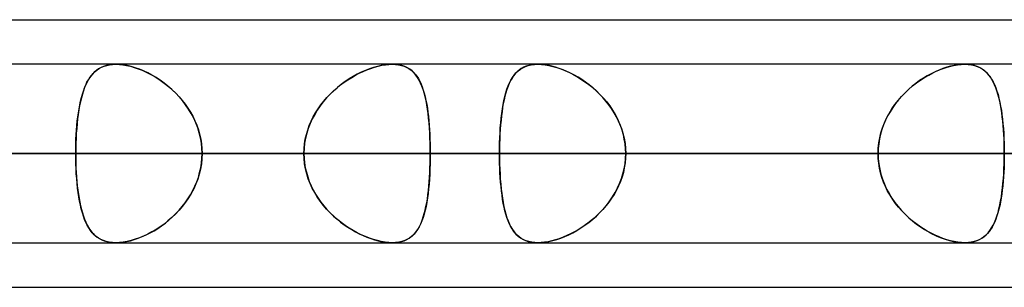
# Model space of a CAD drawing. Header units: millimetres. Extents: x -270 to 270, y -120 to 100.
# Tile 53 of 74: x 90 to 101, y -50 to -47. Entities that reach past the tile are written whole.
import ezdxf

# ---------------------------------------------------------------- set-up
doc = ezdxf.new("R2010")
doc.units = ezdxf.units.MM
doc.layers.add('MAIN-1', color=7, linetype='Continuous')
doc.layers.add('MAIN-2', color=7, linetype='Continuous')

msp = doc.modelspace()

# ---------------------------------------------------------------- linework, layer by layer
at = {"layer": 'MAIN-1'}
for p, q in [((73.035, -46.978), (138.497, -46.978)), ((138.299, -47.481), (-138.299, -47.481)), ((90.821, -47.481), (90.822, -47.481)), ((90.822, -47.481), (90.822, -47.481)), ((90.822, -47.481), (90.823, -47.481)), ((90.823, -47.481), (90.823, -47.481)), ((90.823, -47.481), (90.824, -47.481)), ((90.824, -47.481), (90.824, -47.481)), ((100.407, -47.481), (100.408, -47.481)), ((100.408, -47.481), (100.408, -47.481)), ((100.408, -47.481), (100.408, -47.481)), ((100.408, -47.481), (100.409, -47.481)), ((100.409, -47.481), (100.409, -47.481)), ((100.409, -47.481), (100.41, -47.481)), ((-138.963, -48.489), (138.963, -48.489)), ((-138.423, -49.496), (138.423, -49.496)), ((90.823, -49.496), (90.822, -49.496)), ((90.822, -49.496), (90.822, -49.496)), ((90.824, -49.496), (90.823, -49.496)), ((90.823, -49.496), (90.823, -49.496)), ((90.823, -49.496), (90.823, -49.496)), ((90.824, -49.496), (90.824, -49.496)), ((100.408, -49.496), (100.407, -49.496)), ((100.409, -49.496), (100.408, -49.496)), ((100.41, -49.496), (100.409, -49.496)), ((100.411, -49.496), (100.41, -49.496)), ((100.412, -49.496), (100.411, -49.496)), ((100.413, -49.496), (100.412, -49.496)), ((72.595, -50), (139.276, -50))]:
    msp.add_line(p, q, dxfattribs=at)
at = {"layer": 'MAIN-2'}
for p, q in [((90.58, -47.571), (90.558, -47.594)), ((90.567, -47.584), (90.588, -47.563)), ((90.603, -47.551), (90.58, -47.571)), ((90.588, -47.563), (90.611, -47.545)), ((90.629, -47.533), (90.603, -47.551)), ((90.611, -47.545), (90.636, -47.529)), ((90.656, -47.517), (90.629, -47.533)), ((90.636, -47.529), (90.662, -47.515)), ((90.685, -47.505), (90.656, -47.517)), ((90.662, -47.515), (90.69, -47.503)), ((90.717, -47.494), (90.685, -47.505)), ((90.69, -47.503), (90.72, -47.494)), ((90.751, -47.487), (90.717, -47.494)), ((90.72, -47.494), (90.752, -47.487)), ((90.787, -47.483), (90.751, -47.487)), ((90.752, -47.487), (90.786, -47.483)), ((90.786, -47.483), (90.821, -47.481)), ((90.824, -47.481), (90.787, -47.483)), ((90.865, -47.483), (90.824, -47.481)), ((90.824, -47.481), (90.863, -47.483)), ((90.863, -47.483), (90.903, -47.487)), ((90.907, -47.488), (90.865, -47.483)), ((90.903, -47.487), (90.945, -47.494)), ((90.952, -47.495), (90.907, -47.488)), ((90.945, -47.494), (90.988, -47.504)), ((90.997, -47.506), (90.952, -47.495)), ((90.988, -47.504), (91.031, -47.516)), ((91.043, -47.52), (90.997, -47.506)), ((91.031, -47.516), (91.076, -47.531)), ((91.09, -47.537), (91.043, -47.52)), ((91.076, -47.531), (91.12, -47.549)), ((91.137, -47.556), (91.09, -47.537)), ((91.12, -47.549), (91.165, -47.569)), ((91.184, -47.578), (91.137, -47.556)), ((91.165, -47.569), (91.209, -47.592)), ((91.23, -47.603), (91.184, -47.578)), ((93.594, -47.571), (93.549, -47.594)), ((93.571, -47.582), (93.614, -47.562)), ((93.64, -47.551), (93.594, -47.571)), ((93.614, -47.562), (93.658, -47.544)), ((93.686, -47.533), (93.64, -47.551)), ((93.658, -47.544), (93.701, -47.528)), ((93.731, -47.517), (93.686, -47.533)), ((93.701, -47.528), (93.743, -47.514)), ((93.776, -47.505), (93.731, -47.517)), ((93.743, -47.514), (93.786, -47.502)), ((93.82, -47.494), (93.776, -47.505)), ((93.786, -47.502), (93.827, -47.493)), ((93.863, -47.487), (93.82, -47.494)), ((93.827, -47.493), (93.868, -47.486)), ((93.904, -47.483), (93.863, -47.487)), ((93.868, -47.486), (93.906, -47.483)), ((93.944, -47.481), (93.904, -47.483)), ((93.906, -47.483), (93.944, -47.481)), ((93.944, -47.481), (93.98, -47.483)), ((93.982, -47.483), (93.944, -47.481)), ((93.98, -47.483), (94.015, -47.487)), ((94.019, -47.488), (93.982, -47.483)), ((94.015, -47.487), (94.048, -47.494)), ((94.053, -47.495), (94.019, -47.488)), ((94.048, -47.494), (94.079, -47.504)), ((94.086, -47.506), (94.053, -47.495)), ((94.079, -47.504), (94.108, -47.516)), ((94.115, -47.52), (94.086, -47.506)), ((94.108, -47.516), (94.134, -47.532)), ((94.142, -47.537), (94.115, -47.52)), ((94.134, -47.532), (94.159, -47.549)), ((94.167, -47.556), (94.142, -47.537)), ((94.159, -47.549), (94.181, -47.569)), ((94.19, -47.578), (94.167, -47.556)), ((94.181, -47.569), (94.202, -47.592)), ((94.211, -47.603), (94.19, -47.578)), ((95.32, -47.603), (95.341, -47.578)), ((95.354, -47.566), (95.333, -47.588)), ((95.341, -47.578), (95.364, -47.556)), ((95.376, -47.547), (95.354, -47.566)), ((95.364, -47.556), (95.39, -47.537)), ((95.4, -47.53), (95.376, -47.547)), ((95.39, -47.537), (95.417, -47.52)), ((95.427, -47.515), (95.4, -47.53)), ((95.417, -47.52), (95.447, -47.506)), ((95.455, -47.503), (95.427, -47.515)), ((95.447, -47.506), (95.479, -47.495)), ((95.486, -47.494), (95.455, -47.503)), ((95.479, -47.495), (95.513, -47.487)), ((95.518, -47.487), (95.486, -47.494)), ((95.513, -47.487), (95.55, -47.483)), ((95.552, -47.483), (95.518, -47.487)), ((95.55, -47.483), (95.589, -47.481)), ((95.589, -47.481), (95.552, -47.483)), ((95.625, -47.482), (95.589, -47.481)), ((95.589, -47.481), (95.628, -47.483)), ((95.664, -47.486), (95.625, -47.482)), ((95.628, -47.483), (95.669, -47.487)), ((95.704, -47.493), (95.664, -47.486)), ((95.669, -47.487), (95.712, -47.494)), ((95.745, -47.502), (95.704, -47.493)), ((95.712, -47.494), (95.756, -47.505)), ((95.787, -47.513), (95.745, -47.502)), ((95.756, -47.505), (95.801, -47.518)), ((95.829, -47.527), (95.787, -47.513)), ((95.801, -47.518), (95.846, -47.533)), ((95.872, -47.543), (95.829, -47.527)), ((95.846, -47.533), (95.892, -47.551)), ((95.915, -47.561), (95.872, -47.543)), ((95.892, -47.551), (95.938, -47.572)), ((95.958, -47.581), (95.915, -47.561)), ((95.938, -47.572), (95.983, -47.594)), ((100.001, -47.603), (100.047, -47.578)), ((100.073, -47.566), (100.029, -47.588)), ((100.047, -47.578), (100.094, -47.556)), ((100.117, -47.547), (100.073, -47.566)), ((100.094, -47.556), (100.141, -47.537)), ((100.16, -47.53), (100.117, -47.547)), ((100.141, -47.537), (100.188, -47.52)), ((100.204, -47.515), (100.16, -47.53)), ((100.188, -47.52), (100.234, -47.506)), ((100.247, -47.503), (100.204, -47.515)), ((100.234, -47.506), (100.28, -47.495)), ((100.289, -47.494), (100.247, -47.503)), ((100.28, -47.495), (100.324, -47.487)), ((100.33, -47.487), (100.289, -47.494)), ((100.324, -47.487), (100.367, -47.483)), ((100.369, -47.483), (100.33, -47.487)), ((100.367, -47.483), (100.407, -47.481)), ((100.407, -47.481), (100.369, -47.483)), ((100.442, -47.482), (100.407, -47.481)), ((100.41, -47.481), (100.447, -47.483)), ((100.476, -47.486), (100.442, -47.482)), ((100.447, -47.483), (100.483, -47.487)), ((100.508, -47.493), (100.476, -47.486)), ((100.483, -47.487), (100.516, -47.495)), ((100.538, -47.502), (100.508, -47.493)), ((100.516, -47.495), (100.548, -47.505)), ((100.566, -47.513), (100.538, -47.502)), ((100.548, -47.505), (100.577, -47.518)), ((100.592, -47.527), (100.566, -47.513)), ((100.577, -47.518), (100.604, -47.534)), ((100.617, -47.543), (100.592, -47.527)), ((100.604, -47.534), (100.629, -47.552)), ((100.639, -47.561), (100.617, -47.543)), ((100.629, -47.552), (100.652, -47.573)), ((100.66, -47.581), (100.639, -47.561)), ((100.652, -47.573), (100.673, -47.595)), ((90.483, -47.716), (90.497, -47.685)), ((90.502, -47.677), (90.486, -47.709)), ((90.497, -47.685), (90.513, -47.657)), ((90.519, -47.647), (90.502, -47.677)), ((90.513, -47.657), (90.53, -47.631)), ((90.538, -47.619), (90.519, -47.647)), ((90.53, -47.631), (90.548, -47.606)), ((90.558, -47.594), (90.538, -47.619)), ((90.548, -47.606), (90.567, -47.584)), ((91.209, -47.592), (91.254, -47.616)), ((91.277, -47.63), (91.23, -47.603)), ((91.254, -47.616), (91.297, -47.643)), ((91.322, -47.66), (91.277, -47.63)), ((91.297, -47.643), (91.34, -47.673)), ((91.368, -47.693), (91.322, -47.66)), ((91.34, -47.673), (91.382, -47.704)), ((93.361, -47.715), (93.402, -47.684)), ((93.413, -47.677), (93.368, -47.709)), ((93.402, -47.684), (93.444, -47.656)), ((93.458, -47.647), (93.413, -47.677)), ((93.444, -47.656), (93.486, -47.629)), ((93.503, -47.619), (93.458, -47.647)), ((93.486, -47.629), (93.528, -47.605)), ((93.549, -47.594), (93.503, -47.619)), ((93.528, -47.605), (93.571, -47.582)), ((94.202, -47.592), (94.221, -47.616)), ((94.23, -47.63), (94.211, -47.603)), ((94.221, -47.616), (94.239, -47.643)), ((94.248, -47.66), (94.23, -47.63)), ((94.239, -47.643), (94.254, -47.673)), ((94.264, -47.693), (94.248, -47.66)), ((94.254, -47.673), (94.269, -47.704)), ((95.28, -47.666), (95.265, -47.697)), ((95.267, -47.692), (95.283, -47.659)), ((95.296, -47.638), (95.28, -47.666)), ((95.283, -47.659), (95.301, -47.63)), ((95.314, -47.611), (95.296, -47.638)), ((95.301, -47.63), (95.32, -47.603)), ((95.333, -47.588), (95.314, -47.611)), ((96, -47.604), (95.958, -47.581)), ((95.983, -47.594), (96.029, -47.62)), ((96.043, -47.628), (96, -47.604)), ((96.029, -47.62), (96.074, -47.648)), ((96.085, -47.654), (96.043, -47.628)), ((96.074, -47.648), (96.119, -47.678)), ((96.126, -47.683), (96.085, -47.654)), ((96.119, -47.678), (96.163, -47.71)), ((96.167, -47.713), (96.126, -47.683)), ((99.898, -47.666), (99.856, -47.697)), ((99.863, -47.692), (99.908, -47.659)), ((99.942, -47.638), (99.898, -47.666)), ((99.908, -47.659), (99.954, -47.63)), ((99.985, -47.611), (99.942, -47.638)), ((99.954, -47.63), (100.001, -47.603)), ((100.029, -47.588), (99.985, -47.611)), ((100.68, -47.604), (100.66, -47.581)), ((100.673, -47.595), (100.693, -47.621)), ((100.698, -47.628), (100.68, -47.604)), ((100.693, -47.621), (100.711, -47.649)), ((100.715, -47.654), (100.698, -47.628)), ((100.711, -47.649), (100.728, -47.679)), ((100.73, -47.683), (100.715, -47.654)), ((100.728, -47.679), (100.744, -47.711)), ((100.745, -47.713), (100.73, -47.683)), ((90.457, -47.78), (90.445, -47.82)), ((90.445, -47.82), (90.457, -47.783)), ((90.471, -47.744), (90.457, -47.78)), ((90.457, -47.783), (90.469, -47.749)), ((90.469, -47.749), (90.483, -47.716)), ((90.486, -47.709), (90.471, -47.744)), ((91.412, -47.728), (91.368, -47.693)), ((91.382, -47.704), (91.423, -47.737)), ((91.455, -47.765), (91.412, -47.728)), ((91.423, -47.737), (91.463, -47.772)), ((91.497, -47.805), (91.455, -47.765)), ((91.463, -47.772), (91.501, -47.809)), ((93.283, -47.781), (93.242, -47.82)), ((93.243, -47.818), (93.281, -47.782)), ((93.281, -47.782), (93.321, -47.747)), ((93.325, -47.744), (93.283, -47.781)), ((93.321, -47.747), (93.361, -47.715)), ((93.368, -47.709), (93.325, -47.744)), ((94.279, -47.728), (94.264, -47.693)), ((94.269, -47.704), (94.282, -47.737)), ((94.292, -47.765), (94.279, -47.728)), ((94.282, -47.737), (94.294, -47.772)), ((94.304, -47.805), (94.292, -47.765)), ((94.294, -47.772), (94.305, -47.809)), ((95.226, -47.803), (95.238, -47.764)), ((95.238, -47.765), (95.226, -47.802)), ((95.238, -47.764), (95.252, -47.726)), ((95.251, -47.73), (95.238, -47.765)), ((95.265, -47.697), (95.251, -47.73)), ((95.252, -47.726), (95.267, -47.692)), ((96.163, -47.71), (96.207, -47.745)), ((96.207, -47.746), (96.167, -47.713)), ((96.207, -47.745), (96.249, -47.782)), ((96.247, -47.781), (96.207, -47.746)), ((96.285, -47.817), (96.247, -47.781)), ((96.249, -47.782), (96.289, -47.822)), ((99.733, -47.803), (99.775, -47.764)), ((99.774, -47.765), (99.734, -47.802)), ((99.814, -47.73), (99.774, -47.765)), ((99.775, -47.764), (99.818, -47.726)), ((99.856, -47.697), (99.814, -47.73)), ((99.818, -47.726), (99.863, -47.692)), ((100.744, -47.711), (100.758, -47.746)), ((100.758, -47.746), (100.745, -47.713)), ((100.758, -47.746), (100.771, -47.784)), ((100.77, -47.781), (100.758, -47.746)), ((100.782, -47.817), (100.77, -47.781)), ((100.771, -47.784), (100.783, -47.823)), ((90.423, -47.905), (90.414, -47.95)), ((90.416, -47.941), (90.425, -47.898)), ((90.434, -47.861), (90.423, -47.905)), ((90.425, -47.898), (90.434, -47.858)), ((90.445, -47.82), (90.434, -47.861)), ((90.434, -47.858), (90.445, -47.82)), ((91.537, -47.847), (91.497, -47.805)), ((91.501, -47.809), (91.538, -47.848)), ((91.575, -47.892), (91.537, -47.847)), ((91.538, -47.848), (91.573, -47.889)), ((91.573, -47.889), (91.606, -47.932)), ((91.611, -47.939), (91.575, -47.892)), ((93.165, -47.905), (93.13, -47.95)), ((93.138, -47.939), (93.172, -47.897)), ((93.203, -47.861), (93.165, -47.905)), ((93.172, -47.897), (93.207, -47.857)), ((93.242, -47.82), (93.203, -47.861)), ((93.207, -47.857), (93.243, -47.818)), ((94.315, -47.847), (94.304, -47.805)), ((94.305, -47.809), (94.315, -47.848)), ((94.325, -47.892), (94.315, -47.847)), ((94.315, -47.848), (94.324, -47.889)), ((94.324, -47.889), (94.333, -47.932)), ((94.334, -47.939), (94.325, -47.892)), ((95.196, -47.937), (95.205, -47.89)), ((95.206, -47.882), (95.198, -47.925)), ((95.205, -47.89), (95.215, -47.845)), ((95.216, -47.841), (95.206, -47.882)), ((95.215, -47.845), (95.226, -47.803)), ((95.226, -47.802), (95.216, -47.841)), ((96.321, -47.856), (96.285, -47.817)), ((96.289, -47.822), (96.328, -47.863)), ((96.356, -47.896), (96.321, -47.856)), ((96.328, -47.863), (96.365, -47.907)), ((96.389, -47.938), (96.356, -47.896)), ((96.365, -47.907), (96.399, -47.952)), ((99.618, -47.937), (99.654, -47.89)), ((99.66, -47.882), (99.626, -47.925)), ((99.654, -47.89), (99.693, -47.845)), ((99.696, -47.841), (99.66, -47.882)), ((99.693, -47.845), (99.733, -47.803)), ((99.734, -47.802), (99.696, -47.841)), ((100.792, -47.856), (100.782, -47.817)), ((100.783, -47.823), (100.794, -47.864)), ((100.802, -47.896), (100.792, -47.856)), ((100.794, -47.864), (100.804, -47.908)), ((100.81, -47.938), (100.802, -47.896)), ((100.804, -47.908), (100.813, -47.953)), ((90.405, -47.997), (90.398, -48.047)), ((90.4, -48.03), (90.408, -47.984)), ((90.414, -47.95), (90.405, -47.997)), ((90.408, -47.984), (90.416, -47.941)), ((91.606, -47.932), (91.637, -47.976)), ((91.644, -47.987), (91.611, -47.939)), ((91.637, -47.976), (91.666, -48.022)), ((91.675, -48.038), (91.644, -47.987)), ((91.666, -48.022), (91.692, -48.069)), ((93.098, -47.998), (93.068, -48.047)), ((93.079, -48.029), (93.107, -47.983)), ((93.13, -47.95), (93.098, -47.998)), ((93.107, -47.983), (93.138, -47.939)), ((94.333, -47.932), (94.34, -47.976)), ((94.342, -47.987), (94.334, -47.939)), ((94.34, -47.976), (94.346, -48.022)), ((94.348, -48.038), (94.342, -47.987)), ((94.346, -48.022), (94.352, -48.069)), ((95.183, -48.017), (95.177, -48.065)), ((95.18, -48.036), (95.187, -47.985)), ((95.19, -47.97), (95.183, -48.017)), ((95.187, -47.985), (95.196, -47.937)), ((95.198, -47.925), (95.19, -47.97)), ((96.42, -47.982), (96.389, -47.938)), ((96.399, -47.952), (96.431, -48)), ((96.449, -48.028), (96.42, -47.982)), ((96.431, -48), (96.461, -48.049)), ((99.564, -48.017), (99.537, -48.065)), ((99.553, -48.036), (99.584, -47.985)), ((99.594, -47.97), (99.564, -48.017)), ((99.584, -47.985), (99.618, -47.937)), ((99.626, -47.925), (99.594, -47.97)), ((100.818, -47.982), (100.81, -47.938)), ((100.813, -47.953), (100.821, -48)), ((100.825, -48.028), (100.818, -47.982)), ((100.821, -48), (100.828, -48.049)), ((90.383, -48.174), (90.388, -48.124)), ((90.391, -48.098), (90.386, -48.15)), ((90.388, -48.124), (90.394, -48.076)), ((90.398, -48.047), (90.391, -48.098)), ((90.394, -48.076), (90.4, -48.03)), ((91.702, -48.09), (91.675, -48.038)), ((91.692, -48.069), (91.716, -48.118)), ((91.727, -48.144), (91.702, -48.09)), ((91.716, -48.118), (91.737, -48.169)), ((93.007, -48.173), (93.028, -48.124)), ((93.041, -48.098), (93.016, -48.151)), ((93.028, -48.124), (93.052, -48.075)), ((93.068, -48.047), (93.041, -48.098)), ((93.052, -48.075), (93.079, -48.029)), ((94.354, -48.09), (94.348, -48.038)), ((94.352, -48.069), (94.357, -48.118)), ((94.359, -48.144), (94.354, -48.09)), ((94.357, -48.118), (94.361, -48.168)), ((95.172, -48.114), (95.167, -48.165)), ((95.169, -48.142), (95.174, -48.088)), ((95.177, -48.065), (95.172, -48.114)), ((95.174, -48.088), (95.18, -48.036)), ((96.475, -48.075), (96.449, -48.028)), ((96.461, -48.049), (96.487, -48.099)), ((96.499, -48.123), (96.475, -48.075)), ((96.487, -48.099), (96.511, -48.152)), ((96.52, -48.173), (96.499, -48.123)), ((99.513, -48.114), (99.491, -48.165)), ((99.5, -48.142), (99.525, -48.088)), ((99.537, -48.065), (99.513, -48.114)), ((99.525, -48.088), (99.553, -48.036)), ((100.831, -48.075), (100.825, -48.028)), ((100.828, -48.049), (100.834, -48.1)), ((100.837, -48.123), (100.831, -48.075)), ((100.834, -48.1), (100.839, -48.153)), ((100.841, -48.173), (100.837, -48.123)), ((90.376, -48.276), (90.379, -48.225)), ((90.381, -48.205), (90.377, -48.26)), ((90.379, -48.225), (90.383, -48.174)), ((90.386, -48.15), (90.381, -48.205)), ((91.748, -48.199), (91.727, -48.144)), ((91.737, -48.169), (91.755, -48.22)), ((91.765, -48.256), (91.748, -48.199)), ((91.755, -48.22), (91.769, -48.272)), ((92.974, -48.276), (92.989, -48.224)), ((92.996, -48.205), (92.978, -48.26)), ((92.989, -48.224), (93.007, -48.173)), ((93.016, -48.151), (92.996, -48.205)), ((94.364, -48.199), (94.359, -48.144)), ((94.361, -48.168), (94.365, -48.22)), ((94.367, -48.256), (94.364, -48.199)), ((94.365, -48.22), (94.368, -48.272)), ((95.163, -48.217), (95.16, -48.27)), ((95.161, -48.254), (95.164, -48.198)), ((95.167, -48.165), (95.163, -48.217)), ((95.164, -48.198), (95.169, -48.142)), ((96.511, -48.152), (96.532, -48.206)), ((96.538, -48.224), (96.52, -48.173)), ((96.532, -48.206), (96.549, -48.261)), ((96.553, -48.275), (96.538, -48.224)), ((99.472, -48.217), (99.457, -48.27)), ((99.461, -48.254), (99.479, -48.198)), ((99.491, -48.165), (99.472, -48.217)), ((99.479, -48.198), (99.5, -48.142)), ((100.839, -48.153), (100.844, -48.206)), ((100.845, -48.224), (100.841, -48.173)), ((100.844, -48.206), (100.848, -48.261)), ((100.848, -48.275), (100.845, -48.224)), ((90.374, -48.316), (90.372, -48.373)), ((90.372, -48.382), (90.373, -48.329)), ((90.373, -48.329), (90.376, -48.276)), ((90.377, -48.26), (90.374, -48.316)), ((91.779, -48.313), (91.765, -48.256)), ((91.769, -48.272), (91.781, -48.326)), ((91.789, -48.371), (91.779, -48.313)), ((91.781, -48.326), (91.79, -48.38)), ((92.954, -48.381), (92.962, -48.328)), ((92.965, -48.316), (92.955, -48.373)), ((92.962, -48.328), (92.974, -48.276)), ((92.978, -48.26), (92.965, -48.316)), ((94.37, -48.313), (94.367, -48.256)), ((94.368, -48.272), (94.37, -48.326)), ((94.372, -48.371), (94.37, -48.313)), ((94.37, -48.326), (94.372, -48.38)), ((95.156, -48.37), (95.158, -48.312)), ((95.158, -48.324), (95.156, -48.378)), ((95.158, -48.312), (95.161, -48.254)), ((95.16, -48.27), (95.158, -48.324)), ((96.549, -48.261), (96.562, -48.317)), ((96.564, -48.328), (96.553, -48.275)), ((96.562, -48.317), (96.572, -48.374)), ((96.573, -48.381), (96.564, -48.328)), ((99.445, -48.324), (99.436, -48.378)), ((99.437, -48.37), (99.447, -48.312)), ((99.457, -48.27), (99.445, -48.324)), ((99.447, -48.312), (99.461, -48.254)), ((100.848, -48.261), (100.85, -48.317)), ((100.851, -48.328), (100.848, -48.275)), ((100.85, -48.317), (100.853, -48.374)), ((100.853, -48.381), (100.851, -48.328)), ((90.372, -48.373), (90.37, -48.43)), ((90.37, -48.435), (90.372, -48.382)), ((90.37, -48.43), (90.37, -48.489)), ((90.37, -48.489), (90.37, -48.435)), ((91.795, -48.43), (91.789, -48.371)), ((91.79, -48.38), (91.795, -48.434)), ((91.797, -48.489), (91.795, -48.43)), ((91.795, -48.434), (91.797, -48.489)), ((92.949, -48.43), (92.947, -48.489)), ((92.947, -48.489), (92.949, -48.435)), ((92.955, -48.373), (92.949, -48.43)), ((92.949, -48.435), (92.954, -48.381)), ((94.373, -48.43), (94.372, -48.371)), ((94.372, -48.38), (94.373, -48.434)), ((94.373, -48.489), (94.373, -48.43)), ((94.373, -48.434), (94.373, -48.489)), ((95.155, -48.429), (95.156, -48.37)), ((95.156, -48.378), (95.155, -48.433)), ((95.155, -48.489), (95.155, -48.429)), ((95.155, -48.433), (95.155, -48.489)), ((96.572, -48.374), (96.578, -48.431)), ((96.578, -48.435), (96.573, -48.381)), ((96.578, -48.431), (96.58, -48.489)), ((96.58, -48.489), (96.578, -48.435)), ((99.429, -48.489), (99.431, -48.429)), ((99.431, -48.433), (99.429, -48.489)), ((99.431, -48.429), (99.437, -48.37)), ((99.436, -48.378), (99.431, -48.433)), ((100.853, -48.374), (100.854, -48.431)), ((100.854, -48.435), (100.853, -48.381)), ((100.854, -48.431), (100.854, -48.489)), ((100.854, -48.489), (100.854, -48.435)), ((138.963, -48.489), (-138.963, -48.489)), ((137.431, -48.489), (-137.431, -48.489)), ((-137.431, -48.489), (137.431, -48.489)), ((-127.737, -48.489), (127.737, -48.489)), ((127.737, -48.489), (-127.737, -48.489)), ((126.312, -48.489), (-126.312, -48.489)), ((-126.312, -48.489), (126.312, -48.489)), ((-116.617, -48.489), (116.617, -48.489)), ((116.617, -48.489), (-116.617, -48.489)), ((115.192, -48.489), (-115.192, -48.489)), ((-115.192, -48.489), (115.192, -48.489)), ((-105.496, -48.489), (105.496, -48.489)), ((105.496, -48.489), (-105.496, -48.489)), ((104.07, -48.489), (-104.07, -48.489)), ((-104.07, -48.489), (104.07, -48.489)), ((-94.373, -48.489), (94.373, -48.489)), ((94.373, -48.489), (-94.373, -48.489)), ((92.947, -48.489), (-92.947, -48.489)), ((-92.947, -48.489), (92.947, -48.489)), ((106.191, -48.489), (79.079, -48.489)), ((79.079, -48.489), (106.191, -48.489)), ((80.668, -48.489), (108.206, -48.489)), ((108.206, -48.489), (80.668, -48.489)), ((80.668, -48.489), (90.37, -48.489)), ((90.37, -48.489), (80.668, -48.489)), ((92.947, -48.489), (83.248, -48.489)), ((83.248, -48.489), (92.947, -48.489)), ((85.463, -48.489), (95.155, -48.489)), ((95.155, -48.489), (85.463, -48.489)), ((99.429, -48.489), (89.738, -48.489)), ((89.738, -48.489), (99.429, -48.489)), ((90.37, -48.489), (90.37, -48.543)), ((121.907, -48.489), (90.37, -48.489)), ((90.37, -48.547), (90.37, -48.489)), ((90.37, -48.489), (121.907, -48.489)), ((90.37, -48.543), (90.372, -48.596)), ((90.372, -48.604), (90.37, -48.547)), ((91.795, -48.548), (91.789, -48.606)), ((91.79, -48.598), (91.795, -48.543)), ((91.795, -48.543), (91.797, -48.489)), ((91.797, -48.489), (91.795, -48.548)), ((91.797, -48.489), (123.922, -48.489)), ((123.922, -48.489), (91.797, -48.489)), ((91.797, -48.489), (101.496, -48.489)), ((101.496, -48.489), (91.797, -48.489)), ((92.949, -48.547), (92.947, -48.489)), ((92.947, -48.489), (92.949, -48.543)), ((92.949, -48.543), (92.954, -48.596)), ((92.955, -48.605), (92.949, -48.547)), ((94.372, -48.598), (94.373, -48.543)), ((94.373, -48.548), (94.372, -48.607)), ((94.373, -48.489), (94.373, -48.548)), ((94.373, -48.543), (94.373, -48.489)), ((104.07, -48.489), (94.373, -48.489)), ((94.373, -48.489), (104.07, -48.489)), ((95.155, -48.489), (95.155, -48.548)), ((99.429, -48.489), (95.155, -48.489)), ((95.155, -48.544), (95.155, -48.489)), ((95.155, -48.489), (99.429, -48.489)), ((95.156, -48.599), (95.155, -48.544)), ((95.155, -48.548), (95.156, -48.607)), ((96.572, -48.604), (96.578, -48.546)), ((96.578, -48.543), (96.573, -48.596)), ((96.578, -48.546), (96.58, -48.489)), ((96.58, -48.489), (96.578, -48.543)), ((96.58, -48.489), (100.854, -48.489)), ((100.854, -48.489), (96.58, -48.489)), ((96.58, -48.489), (106.271, -48.489)), ((106.271, -48.489), (96.58, -48.489)), ((99.431, -48.544), (99.429, -48.489)), ((99.429, -48.489), (99.431, -48.548)), ((99.436, -48.599), (99.431, -48.544)), ((99.431, -48.548), (99.437, -48.607)), ((100.854, -48.543), (100.853, -48.596)), ((100.853, -48.604), (100.854, -48.546)), ((100.854, -48.489), (100.854, -48.543)), ((100.854, -48.546), (100.854, -48.489)), ((90.372, -48.596), (90.373, -48.649)), ((90.374, -48.661), (90.372, -48.604)), ((90.373, -48.649), (90.376, -48.702)), ((90.377, -48.717), (90.374, -48.661)), ((91.779, -48.664), (91.765, -48.722)), ((91.769, -48.705), (91.781, -48.652)), ((91.789, -48.606), (91.779, -48.664)), ((91.781, -48.652), (91.79, -48.598)), ((92.954, -48.596), (92.962, -48.649)), ((92.965, -48.662), (92.955, -48.605)), ((92.962, -48.649), (92.974, -48.701)), ((92.978, -48.718), (92.965, -48.662)), ((94.37, -48.665), (94.367, -48.722)), ((94.368, -48.705), (94.37, -48.652)), ((94.37, -48.652), (94.372, -48.598)), ((94.372, -48.607), (94.37, -48.665)), ((95.158, -48.654), (95.156, -48.599)), ((95.156, -48.607), (95.158, -48.666)), ((95.16, -48.707), (95.158, -48.654)), ((95.158, -48.666), (95.161, -48.723)), ((96.549, -48.717), (96.562, -48.661)), ((96.564, -48.65), (96.553, -48.702)), ((96.562, -48.661), (96.572, -48.604)), ((96.573, -48.596), (96.564, -48.65)), ((99.445, -48.654), (99.436, -48.599)), ((99.437, -48.607), (99.447, -48.666)), ((99.457, -48.707), (99.445, -48.654)), ((99.447, -48.666), (99.461, -48.723)), ((100.848, -48.717), (100.85, -48.661)), ((100.851, -48.649), (100.849, -48.701)), ((100.85, -48.661), (100.853, -48.604)), ((100.853, -48.596), (100.851, -48.649)), ((90.376, -48.702), (90.379, -48.753)), ((90.381, -48.772), (90.377, -48.717)), ((90.379, -48.753), (90.384, -48.804)), ((90.386, -48.826), (90.381, -48.772)), ((91.748, -48.778), (91.727, -48.833)), ((91.737, -48.809), (91.755, -48.758)), ((91.765, -48.722), (91.748, -48.778)), ((91.755, -48.758), (91.769, -48.705)), ((92.974, -48.701), (92.989, -48.753)), ((92.996, -48.773), (92.978, -48.718)), ((92.989, -48.753), (93.007, -48.804)), ((93.016, -48.827), (92.996, -48.773)), ((94.364, -48.778), (94.359, -48.834)), ((94.361, -48.809), (94.365, -48.758)), ((94.367, -48.722), (94.364, -48.778)), ((94.365, -48.758), (94.368, -48.705)), ((95.163, -48.76), (95.16, -48.707)), ((95.161, -48.723), (95.164, -48.78)), ((95.167, -48.812), (95.163, -48.76)), ((95.164, -48.78), (95.169, -48.836)), ((96.511, -48.826), (96.532, -48.772)), ((96.538, -48.754), (96.52, -48.805)), ((96.532, -48.772), (96.549, -48.717)), ((96.553, -48.702), (96.538, -48.754)), ((99.472, -48.76), (99.457, -48.707)), ((99.461, -48.723), (99.479, -48.78)), ((99.491, -48.812), (99.472, -48.76)), ((99.479, -48.78), (99.5, -48.836)), ((100.839, -48.826), (100.844, -48.772)), ((100.845, -48.752), (100.841, -48.803)), ((100.844, -48.772), (100.848, -48.717)), ((100.849, -48.701), (100.845, -48.752)), ((90.384, -48.804), (90.388, -48.854)), ((90.391, -48.879), (90.386, -48.826)), ((90.388, -48.854), (90.394, -48.902)), ((90.398, -48.93), (90.391, -48.879)), ((90.394, -48.902), (90.401, -48.949)), ((91.666, -48.956), (91.692, -48.908)), ((91.702, -48.887), (91.675, -48.94)), ((91.692, -48.908), (91.716, -48.859)), ((91.727, -48.833), (91.702, -48.887)), ((91.716, -48.859), (91.737, -48.809)), ((93.007, -48.804), (93.028, -48.854)), ((93.041, -48.88), (93.016, -48.827)), ((93.028, -48.854), (93.052, -48.902)), ((93.068, -48.931), (93.041, -48.88)), ((93.052, -48.902), (93.079, -48.949)), ((94.346, -48.956), (94.352, -48.908)), ((94.354, -48.888), (94.348, -48.94)), ((94.352, -48.908), (94.357, -48.859)), ((94.359, -48.834), (94.354, -48.888)), ((94.357, -48.859), (94.361, -48.809)), ((95.172, -48.863), (95.167, -48.812)), ((95.169, -48.836), (95.174, -48.89)), ((95.177, -48.913), (95.172, -48.863)), ((95.174, -48.89), (95.18, -48.942)), ((96.475, -48.903), (96.449, -48.95)), ((96.461, -48.929), (96.487, -48.878)), ((96.499, -48.854), (96.475, -48.903)), ((96.487, -48.878), (96.511, -48.826)), ((96.52, -48.805), (96.499, -48.854)), ((99.513, -48.863), (99.491, -48.812)), ((99.5, -48.836), (99.525, -48.89)), ((99.537, -48.913), (99.513, -48.863)), ((99.525, -48.89), (99.553, -48.942)), ((100.831, -48.901), (100.825, -48.948)), ((100.828, -48.929), (100.834, -48.878)), ((100.837, -48.853), (100.831, -48.901)), ((100.834, -48.878), (100.839, -48.826)), ((100.841, -48.803), (100.837, -48.853)), ((90.405, -48.979), (90.398, -48.93)), ((90.401, -48.949), (90.408, -48.994)), ((90.414, -49.026), (90.405, -48.979)), ((90.408, -48.994), (90.416, -49.038)), ((91.606, -49.046), (91.637, -49.001)), ((91.644, -48.99), (91.611, -49.039)), ((91.637, -49.001), (91.666, -48.956)), ((91.675, -48.94), (91.644, -48.99)), ((93.098, -48.98), (93.068, -48.931)), ((93.079, -48.949), (93.107, -48.994)), ((93.13, -49.027), (93.098, -48.98)), ((93.107, -48.994), (93.138, -49.038)), ((94.333, -49.046), (94.34, -49.002)), ((94.342, -48.99), (94.334, -49.039)), ((94.34, -49.002), (94.346, -48.956)), ((94.348, -48.94), (94.342, -48.99)), ((95.183, -48.961), (95.177, -48.913)), ((95.18, -48.942), (95.187, -48.992)), ((95.19, -49.007), (95.183, -48.961)), ((95.187, -48.992), (95.196, -49.041)), ((95.198, -49.052), (95.19, -49.007)), ((96.42, -48.995), (96.389, -49.039)), ((96.399, -49.025), (96.431, -48.978)), ((96.449, -48.95), (96.42, -48.995)), ((96.431, -48.978), (96.461, -48.929)), ((99.564, -48.961), (99.537, -48.913)), ((99.553, -48.942), (99.584, -48.992)), ((99.594, -49.007), (99.564, -48.961)), ((99.584, -48.992), (99.618, -49.041)), ((99.626, -49.052), (99.594, -49.007)), ((100.818, -48.993), (100.811, -49.037)), ((100.813, -49.025), (100.821, -48.978)), ((100.825, -48.948), (100.818, -48.993)), ((100.821, -48.978), (100.828, -48.929)), ((90.423, -49.072), (90.414, -49.026)), ((90.416, -49.038), (90.425, -49.08)), ((90.433, -49.115), (90.423, -49.072)), ((90.425, -49.08), (90.435, -49.121)), ((90.445, -49.157), (90.433, -49.115)), ((90.435, -49.121), (90.445, -49.159)), ((91.537, -49.13), (91.497, -49.173)), ((91.501, -49.168), (91.538, -49.129)), ((91.575, -49.085), (91.537, -49.13)), ((91.538, -49.129), (91.573, -49.088)), ((91.573, -49.088), (91.606, -49.046)), ((91.611, -49.039), (91.575, -49.085)), ((93.165, -49.073), (93.13, -49.027)), ((93.138, -49.038), (93.172, -49.08)), ((93.203, -49.116), (93.165, -49.073)), ((93.172, -49.08), (93.207, -49.121)), ((93.242, -49.158), (93.203, -49.116)), ((93.207, -49.121), (93.243, -49.159)), ((94.315, -49.13), (94.304, -49.173)), ((94.305, -49.168), (94.315, -49.129)), ((94.325, -49.086), (94.315, -49.13)), ((94.315, -49.129), (94.324, -49.088)), ((94.324, -49.088), (94.333, -49.046)), ((94.334, -49.039), (94.325, -49.086)), ((95.196, -49.041), (95.205, -49.088)), ((95.206, -49.095), (95.198, -49.052)), ((95.205, -49.088), (95.215, -49.132)), ((95.216, -49.136), (95.206, -49.095)), ((95.215, -49.132), (95.226, -49.174)), ((96.321, -49.122), (96.285, -49.16)), ((96.289, -49.156), (96.328, -49.114)), ((96.356, -49.081), (96.321, -49.122)), ((96.328, -49.114), (96.365, -49.071)), ((96.389, -49.039), (96.356, -49.081)), ((96.365, -49.071), (96.399, -49.025)), ((99.618, -49.041), (99.654, -49.088)), ((99.66, -49.095), (99.626, -49.052)), ((99.654, -49.088), (99.693, -49.132)), ((99.696, -49.136), (99.66, -49.095)), ((99.693, -49.132), (99.733, -49.174)), ((100.793, -49.119), (100.782, -49.158)), ((100.783, -49.156), (100.794, -49.114)), ((100.802, -49.079), (100.793, -49.119)), ((100.794, -49.114), (100.804, -49.071)), ((100.811, -49.037), (100.802, -49.079)), ((100.804, -49.071), (100.813, -49.025)), ((90.457, -49.196), (90.445, -49.157)), ((90.445, -49.159), (90.457, -49.196)), ((90.457, -49.196), (90.47, -49.23)), ((90.471, -49.233), (90.457, -49.196)), ((90.47, -49.23), (90.483, -49.263)), ((90.485, -49.267), (90.471, -49.233)), ((91.382, -49.274), (91.423, -49.24)), ((91.455, -49.212), (91.412, -49.25)), ((91.423, -49.24), (91.463, -49.205)), ((91.497, -49.173), (91.455, -49.212)), ((91.463, -49.205), (91.501, -49.168)), ((93.283, -49.197), (93.242, -49.158)), ((93.243, -49.159), (93.281, -49.196)), ((93.281, -49.196), (93.321, -49.23)), ((93.325, -49.234), (93.283, -49.197)), ((93.321, -49.23), (93.361, -49.263)), ((93.368, -49.269), (93.325, -49.234)), ((94.269, -49.274), (94.282, -49.241)), ((94.292, -49.213), (94.279, -49.25)), ((94.282, -49.241), (94.294, -49.205)), ((94.304, -49.173), (94.292, -49.213)), ((94.294, -49.205), (94.305, -49.168)), ((95.226, -49.175), (95.216, -49.136)), ((95.226, -49.174), (95.238, -49.214)), ((95.238, -49.213), (95.226, -49.175)), ((95.251, -49.248), (95.238, -49.213)), ((95.238, -49.214), (95.252, -49.251)), ((96.163, -49.267), (96.207, -49.232)), ((96.207, -49.232), (96.167, -49.264)), ((96.207, -49.232), (96.249, -49.195)), ((96.247, -49.197), (96.207, -49.232)), ((96.285, -49.16), (96.247, -49.197)), ((96.249, -49.195), (96.289, -49.156)), ((99.734, -49.175), (99.696, -49.136)), ((99.733, -49.174), (99.775, -49.214)), ((99.774, -49.213), (99.734, -49.175)), ((99.814, -49.248), (99.774, -49.213)), ((99.775, -49.214), (99.818, -49.251)), ((100.743, -49.267), (100.758, -49.232)), ((100.759, -49.229), (100.746, -49.261)), ((100.758, -49.232), (100.771, -49.195)), ((100.771, -49.194), (100.759, -49.229)), ((100.771, -49.195), (100.783, -49.156)), ((100.782, -49.158), (100.771, -49.194)), ((90.483, -49.263), (90.498, -49.293)), ((90.501, -49.3), (90.485, -49.267)), ((90.498, -49.293), (90.514, -49.322)), ((90.519, -49.33), (90.501, -49.3)), ((90.514, -49.322), (90.531, -49.348)), ((90.537, -49.357), (90.519, -49.33)), ((90.531, -49.348), (90.549, -49.373)), ((90.557, -49.383), (90.537, -49.357)), ((91.277, -49.347), (91.23, -49.374)), ((91.254, -49.361), (91.297, -49.334)), ((91.322, -49.317), (91.277, -49.347)), ((91.297, -49.334), (91.34, -49.305)), ((91.368, -49.285), (91.322, -49.317)), ((91.34, -49.305), (91.382, -49.274)), ((91.412, -49.25), (91.368, -49.285)), ((93.361, -49.263), (93.402, -49.294)), ((93.413, -49.301), (93.368, -49.269)), ((93.402, -49.294), (93.444, -49.322)), ((93.458, -49.331), (93.413, -49.301)), ((93.444, -49.322), (93.486, -49.348)), ((93.503, -49.358), (93.458, -49.331)), ((93.486, -49.348), (93.528, -49.373)), ((94.23, -49.347), (94.211, -49.374)), ((94.221, -49.361), (94.239, -49.334)), ((94.248, -49.317), (94.23, -49.347)), ((94.239, -49.334), (94.254, -49.305)), ((94.264, -49.285), (94.248, -49.317)), ((94.254, -49.305), (94.269, -49.274)), ((94.279, -49.25), (94.264, -49.285)), ((95.265, -49.281), (95.251, -49.248)), ((95.252, -49.251), (95.267, -49.286)), ((95.28, -49.311), (95.265, -49.281)), ((95.267, -49.286), (95.283, -49.318)), ((95.296, -49.34), (95.28, -49.311)), ((95.283, -49.318), (95.301, -49.348)), ((95.314, -49.366), (95.296, -49.34)), ((95.301, -49.348), (95.32, -49.375)), ((96.043, -49.35), (96, -49.374)), ((96.029, -49.358), (96.074, -49.33)), ((96.085, -49.323), (96.043, -49.35)), ((96.074, -49.33), (96.119, -49.3)), ((96.126, -49.295), (96.085, -49.323)), ((96.119, -49.3), (96.163, -49.267)), ((96.167, -49.264), (96.126, -49.295)), ((99.856, -49.281), (99.814, -49.248)), ((99.818, -49.251), (99.863, -49.286)), ((99.898, -49.311), (99.856, -49.281)), ((99.863, -49.286), (99.908, -49.318)), ((99.942, -49.34), (99.898, -49.311)), ((99.908, -49.318), (99.954, -49.348)), ((99.985, -49.366), (99.942, -49.34)), ((99.954, -49.348), (100.001, -49.375)), ((100.7, -49.347), (100.682, -49.371)), ((100.692, -49.358), (100.711, -49.33)), ((100.716, -49.32), (100.7, -49.347)), ((100.711, -49.33), (100.728, -49.3)), ((100.731, -49.292), (100.716, -49.32)), ((100.728, -49.3), (100.743, -49.267)), ((100.746, -49.261), (100.731, -49.292)), ((90.549, -49.373), (90.569, -49.395)), ((90.579, -49.405), (90.557, -49.383)), ((90.569, -49.395), (90.59, -49.415)), ((90.602, -49.426), (90.579, -49.405)), ((90.59, -49.415), (90.613, -49.434)), ((90.627, -49.444), (90.602, -49.426)), ((90.613, -49.434), (90.637, -49.45)), ((90.654, -49.459), (90.627, -49.444)), ((90.637, -49.45), (90.664, -49.464)), ((90.684, -49.472), (90.654, -49.459)), ((90.664, -49.464), (90.692, -49.475)), ((90.988, -49.474), (91.031, -49.461)), ((91.043, -49.457), (90.997, -49.471)), ((91.031, -49.461), (91.076, -49.446)), ((91.09, -49.441), (91.043, -49.457)), ((91.076, -49.446), (91.12, -49.428)), ((91.137, -49.421), (91.09, -49.441)), ((91.12, -49.428), (91.165, -49.408)), ((91.184, -49.399), (91.137, -49.421)), ((91.165, -49.408), (91.209, -49.386)), ((91.23, -49.374), (91.184, -49.399)), ((91.209, -49.386), (91.254, -49.361)), ((93.549, -49.384), (93.503, -49.358)), ((93.528, -49.373), (93.571, -49.395)), ((93.594, -49.406), (93.549, -49.384)), ((93.571, -49.395), (93.614, -49.416)), ((93.64, -49.427), (93.594, -49.406)), ((93.614, -49.416), (93.658, -49.434)), ((93.686, -49.445), (93.64, -49.427)), ((93.658, -49.434), (93.701, -49.45)), ((93.731, -49.46), (93.686, -49.445)), ((93.701, -49.45), (93.743, -49.464)), ((93.776, -49.473), (93.731, -49.46)), ((93.743, -49.464), (93.786, -49.475)), ((94.079, -49.474), (94.108, -49.461)), ((94.115, -49.457), (94.086, -49.471)), ((94.108, -49.461), (94.134, -49.446)), ((94.142, -49.441), (94.115, -49.457)), ((94.134, -49.446), (94.159, -49.428)), ((94.167, -49.421), (94.142, -49.441)), ((94.159, -49.428), (94.181, -49.408)), ((94.19, -49.399), (94.167, -49.421)), ((94.181, -49.408), (94.202, -49.386)), ((94.211, -49.374), (94.19, -49.399)), ((94.202, -49.386), (94.221, -49.361)), ((95.333, -49.39), (95.314, -49.366)), ((95.32, -49.375), (95.341, -49.399)), ((95.354, -49.412), (95.333, -49.39)), ((95.341, -49.399), (95.364, -49.421)), ((95.376, -49.431), (95.354, -49.412)), ((95.364, -49.421), (95.39, -49.441)), ((95.4, -49.448), (95.376, -49.431)), ((95.39, -49.441), (95.417, -49.457)), ((95.427, -49.462), (95.4, -49.448)), ((95.417, -49.457), (95.447, -49.471)), ((95.455, -49.474), (95.427, -49.462)), ((95.787, -49.464), (95.745, -49.476)), ((95.756, -49.473), (95.801, -49.46)), ((95.829, -49.451), (95.787, -49.464)), ((95.801, -49.46), (95.846, -49.444)), ((95.872, -49.435), (95.829, -49.451)), ((95.846, -49.444), (95.892, -49.426)), ((95.915, -49.416), (95.872, -49.435)), ((95.892, -49.426), (95.938, -49.406)), ((95.958, -49.396), (95.915, -49.416)), ((95.938, -49.406), (95.983, -49.383)), ((96, -49.374), (95.958, -49.396)), ((95.983, -49.383), (96.029, -49.358)), ((100.029, -49.39), (99.985, -49.366)), ((100.001, -49.375), (100.047, -49.399)), ((100.073, -49.412), (100.029, -49.39)), ((100.047, -49.399), (100.094, -49.421)), ((100.117, -49.431), (100.073, -49.412)), ((100.094, -49.421), (100.141, -49.441)), ((100.16, -49.448), (100.117, -49.431)), ((100.141, -49.441), (100.188, -49.457)), ((100.204, -49.462), (100.16, -49.448)), ((100.188, -49.457), (100.234, -49.471)), ((100.247, -49.474), (100.204, -49.462)), ((100.57, -49.463), (100.542, -49.474)), ((100.546, -49.473), (100.575, -49.46)), ((100.596, -49.449), (100.57, -49.463)), ((100.575, -49.46), (100.602, -49.444)), ((100.62, -49.432), (100.596, -49.449)), ((100.602, -49.444), (100.628, -49.426)), ((100.642, -49.414), (100.62, -49.432)), ((100.628, -49.426), (100.651, -49.406)), ((100.663, -49.394), (100.642, -49.414)), ((100.651, -49.406), (100.672, -49.383)), ((100.682, -49.371), (100.663, -49.394)), ((100.672, -49.383), (100.692, -49.358)), ((90.715, -49.483), (90.684, -49.472)), ((90.692, -49.475), (90.723, -49.484)), ((90.749, -49.49), (90.715, -49.483)), ((90.723, -49.484), (90.755, -49.491)), ((90.784, -49.495), (90.749, -49.49)), ((90.755, -49.491), (90.789, -49.495)), ((90.822, -49.496), (90.784, -49.495)), ((90.789, -49.495), (90.824, -49.496)), ((90.824, -49.496), (90.863, -49.495)), ((90.865, -49.495), (90.824, -49.496)), ((90.863, -49.495), (90.903, -49.491)), ((90.907, -49.49), (90.865, -49.495)), ((90.903, -49.491), (90.945, -49.484)), ((90.952, -49.482), (90.907, -49.49)), ((90.945, -49.484), (90.988, -49.474)), ((90.997, -49.471), (90.952, -49.482)), ((93.82, -49.483), (93.776, -49.473)), ((93.786, -49.475), (93.827, -49.485)), ((93.863, -49.49), (93.82, -49.483)), ((93.827, -49.485), (93.868, -49.491)), ((93.904, -49.495), (93.863, -49.49)), ((93.868, -49.491), (93.906, -49.495)), ((93.944, -49.496), (93.904, -49.495)), ((93.906, -49.495), (93.944, -49.496)), ((93.982, -49.495), (93.944, -49.496)), ((93.944, -49.496), (93.98, -49.495)), ((93.98, -49.495), (94.015, -49.491)), ((94.019, -49.49), (93.982, -49.495)), ((94.015, -49.491), (94.048, -49.484)), ((94.053, -49.482), (94.019, -49.49)), ((94.048, -49.484), (94.079, -49.474)), ((94.086, -49.471), (94.053, -49.482)), ((95.447, -49.471), (95.479, -49.482)), ((95.486, -49.484), (95.455, -49.474)), ((95.479, -49.482), (95.513, -49.49)), ((95.518, -49.491), (95.486, -49.484)), ((95.513, -49.49), (95.55, -49.495)), ((95.552, -49.495), (95.518, -49.491)), ((95.55, -49.495), (95.589, -49.496)), ((95.589, -49.496), (95.552, -49.495)), ((95.589, -49.496), (95.628, -49.495)), ((95.625, -49.495), (95.589, -49.496)), ((95.664, -49.491), (95.625, -49.495)), ((95.628, -49.495), (95.669, -49.49)), ((95.704, -49.485), (95.664, -49.491)), ((95.669, -49.49), (95.712, -49.483)), ((95.745, -49.476), (95.704, -49.485)), ((95.712, -49.483), (95.756, -49.473)), ((100.234, -49.471), (100.28, -49.482)), ((100.289, -49.484), (100.247, -49.474)), ((100.28, -49.482), (100.324, -49.49)), ((100.33, -49.491), (100.289, -49.484)), ((100.324, -49.49), (100.367, -49.495)), ((100.369, -49.495), (100.33, -49.491)), ((100.367, -49.495), (100.407, -49.496)), ((100.407, -49.496), (100.369, -49.495)), ((100.407, -49.496), (100.445, -49.495)), ((100.448, -49.495), (100.413, -49.496)), ((100.445, -49.495), (100.481, -49.49)), ((100.481, -49.49), (100.448, -49.495)), ((100.481, -49.49), (100.514, -49.483)), ((100.513, -49.484), (100.481, -49.49)), ((100.542, -49.474), (100.513, -49.484)), ((100.514, -49.483), (100.546, -49.473))]:
    msp.add_line(p, q, dxfattribs=at)

doc.saveas('drawing.dxf')
